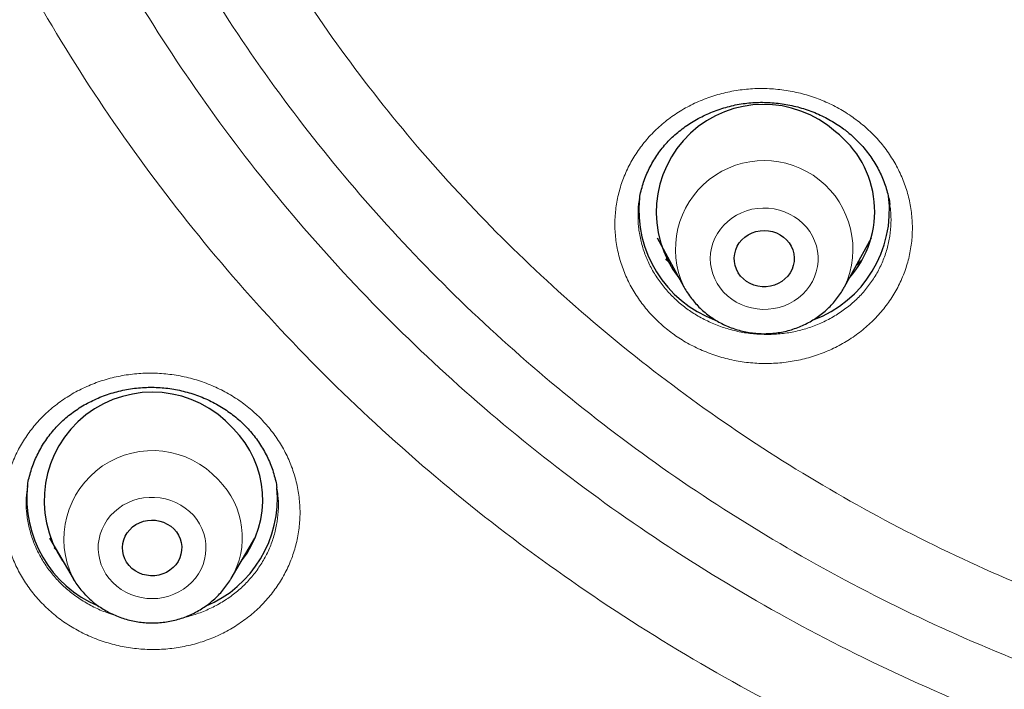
# Model space of a CAD drawing. Header units: millimetres. Extents: x 8 to 971, y 12 to 977.
# Tile 130 of 196: x 320.64 to 333.98, y 776.54 to 785.61. Entities that reach past the tile are written whole.
import ezdxf

# ---------------------------------------------------------------- set-up
doc = ezdxf.new("R2010")
doc.units = ezdxf.units.MM

msp = doc.modelspace()

# ---------------------------------------------------------------- linework, layer by layer
at = {"color": 7, "linetype": 'Continuous', "lineweight": 30}
for p, q in [((332.426, 783.107), (332.423, 783.122)), ((329.274, 782.657), (329.636, 781.992)), ((331.815, 781.992), (332.177, 782.657)), ((331.815, 781.992), (331.81, 781.984)), ((320.742, 779.3), (320.741, 779.29)), ((324.122, 779.265), (324.121, 779.274)), ((321.039, 778.587), (321.361, 778.04)), ((323.5, 778.04), (323.823, 778.587)), ((323.748, 778.445), (323.728, 778.426))]:
    msp.add_line(p, q, dxfattribs=at)
at = {"color": 252, "linetype": 'Continuous', "lineweight": 0}
for p, q in [((321.128, 778.436), (321.102, 778.462)), ((323.748, 778.445), (323.728, 778.426))]:
    msp.add_line(p, q, dxfattribs=at)
at = {"color": 252, "linetype": 'Continuous', "lineweight": 0, "flags": 128}
for points in [[(331.195, 782.899), (331.135, 782.942), (331.07, 782.978), (331.002, 783.008), (330.931, 783.032), (330.858, 783.048), (330.784, 783.057), (330.708, 783.059), (330.633, 783.054), (330.559, 783.042), (330.487, 783.022), (330.417, 782.996), (330.351, 782.963), (330.288, 782.923), (330.231, 782.878), (330.178, 782.828), (330.131, 782.773), (330.091, 782.713), (330.057, 782.65), (330.03, 782.584), (330.011, 782.516), (329.999, 782.446), (329.995, 782.375), (329.998, 782.305), (330.01, 782.235), (330.029, 782.166), (330.055, 782.1), (330.088, 782.037), (330.129, 781.977), (330.175, 781.922), (330.227, 781.871), (330.285, 781.825), (330.347, 781.786), (330.414, 781.752), (330.483, 781.726), (330.555, 781.706), (330.629, 781.693), (330.704, 781.687), (330.779, 781.689), (330.854, 781.698), (330.927, 781.714), (330.998, 781.737), (331.067, 781.766), (331.131, 781.803), (331.191, 781.845), (331.247, 781.893), (331.297, 781.946), (331.34, 782.003), (331.378, 782.065), (331.408, 782.129), (331.431, 782.197), (331.447, 782.266), (331.455, 782.336), (331.455, 782.407), (331.447, 782.477), (331.432, 782.546), (331.409, 782.614), (331.379, 782.678), (331.343, 782.74), (331.299, 782.798), (331.25, 782.851), (331.195, 782.899)], [(321.897, 777.987), (321.951, 777.938), (322.01, 777.894), (322.074, 777.857), (322.141, 777.825), (322.212, 777.801), (322.284, 777.783), (322.359, 777.772), (322.434, 777.769), (322.509, 777.773), (322.583, 777.784), (322.656, 777.803), (322.726, 777.828), (322.793, 777.86), (322.857, 777.898), (322.915, 777.942), (322.969, 777.992), (323.017, 778.046), (323.059, 778.105), (323.094, 778.167), (323.122, 778.233), (323.142, 778.301), (323.156, 778.37), (323.161, 778.441), (323.159, 778.512), (323.149, 778.582), (323.131, 778.65), (323.106, 778.717), (323.074, 778.781), (323.035, 778.841), (322.99, 778.898), (322.938, 778.949), (322.881, 778.996), (322.82, 779.036), (322.754, 779.071), (322.685, 779.099), (322.614, 779.12), (322.54, 779.134), (322.465, 779.141), (322.39, 779.141), (322.315, 779.133), (322.242, 779.119), (322.17, 779.097), (322.101, 779.068), (322.036, 779.033), (321.975, 778.992), (321.919, 778.945), (321.868, 778.893), (321.823, 778.836), (321.784, 778.775), (321.753, 778.711), (321.728, 778.644), (321.712, 778.576), (321.702, 778.505), (321.701, 778.435), (321.707, 778.364), (321.721, 778.295), (321.742, 778.227), (321.771, 778.162), (321.806, 778.1), (321.848, 778.041), (321.897, 777.987)]]:
    msp.add_lwpolyline(points, dxfattribs=at)
at = {"color": 7, "linetype": 'Continuous', "lineweight": 30, "flags": 128}
for points in [[(330.986, 782.666), (331.027, 782.629), (331.062, 782.587), (331.09, 782.541), (331.112, 782.491), (331.125, 782.44), (331.131, 782.387), (331.129, 782.333), (331.119, 782.281), (331.102, 782.23), (331.077, 782.182), (331.045, 782.138), (331.007, 782.099), (330.964, 782.064), (330.916, 782.036), (330.864, 782.015), (330.81, 782), (330.754, 781.992), (330.697, 781.992), (330.641, 782), (330.586, 782.015), (330.534, 782.036), (330.486, 782.064), (330.443, 782.099), (330.405, 782.138), (330.373, 782.182), (330.348, 782.23), (330.331, 782.281), (330.321, 782.333), (330.319, 782.387), (330.325, 782.44), (330.339, 782.491), (330.36, 782.541), (330.388, 782.587), (330.423, 782.629), (330.464, 782.666), (330.51, 782.697), (330.56, 782.722), (330.613, 782.74), (330.669, 782.751), (330.725, 782.755), (330.782, 782.751), (330.837, 782.74), (330.89, 782.722), (330.94, 782.697), (330.986, 782.666)], [(322.724, 778.713), (322.76, 778.672), (322.789, 778.627), (322.811, 778.579), (322.825, 778.528), (322.832, 778.476), (322.831, 778.423), (322.822, 778.371), (322.806, 778.32), (322.782, 778.273), (322.752, 778.228), (322.715, 778.189), (322.673, 778.154), (322.626, 778.125), (322.575, 778.103), (322.521, 778.088), (322.466, 778.079), (322.41, 778.078), (322.354, 778.085), (322.3, 778.098), (322.249, 778.119), (322.2, 778.146), (322.157, 778.179), (322.119, 778.218), (322.086, 778.261), (322.061, 778.308), (322.043, 778.358), (322.032, 778.409), (322.029, 778.462), (322.034, 778.514), (322.046, 778.566), (322.066, 778.615), (322.093, 778.661), (322.127, 778.703), (322.167, 778.74), (322.212, 778.772), (322.261, 778.798), (322.313, 778.817), (322.368, 778.828), (322.423, 778.833), (322.479, 778.83), (322.534, 778.82), (322.587, 778.803), (322.637, 778.779), (322.683, 778.749), (322.724, 778.713)]]:
    msp.add_lwpolyline(points, dxfattribs=at)
at = {"color": 7, "linetype": 'Continuous', "lineweight": 30}
for centre, radius, start, end in [((330.719, 783.007), 1.456, 48.1937, 217.8483), ((330.868, 783.015), 1.355, 318.3666, 52.6937), ((330.616, 783.031), 1.589, 174.022, 249.5469), ((330.835, 783.03), 1.587, 290.4618, 6.8106), ((322.433, 779.1), 1.465, 41.6806, 213.949), ((322.582, 779.113), 1.348, 321.9521, 45.4748), ((322.314, 779.126), 1.581, 173.4542, 247.0838), ((322.544, 779.129), 1.585, 292.6849, 5.0773)]:
    msp.add_arc(centre, radius, start, end, dxfattribs=at)
at = {"color": 252, "linetype": 'Continuous', "lineweight": 0}
for centre, radius, start, end in [((330.725, 782.5), 1.202, 335.0386, 204.8259), ((322.436, 778.574), 1.2, 42.2559, 206.2807), ((322.555, 778.598), 1.098, 329.1525, 45.4975)]:
    msp.add_arc(centre, radius, start, end, dxfattribs=at)
at = {"color": 7, "linetype": 'Continuous', "lineweight": 30}
for points, knots in [([(340.08, 755.314), (338.877, 755.42), (336.473, 755.633), (332.915, 756.297), (329.422, 757.208), (326.048, 758.376), (322.809, 759.778), (319.723, 761.402), (316.782, 763.249), (314.004, 765.307), (311.407, 767.563), (309.006, 770.004), (306.816, 772.614), (304.851, 775.377), (303.123, 778.277), (301.642, 781.296), (300.418, 784.414), (299.458, 787.613), (298.768, 790.873), (298.352, 794.173), (298.213, 797.494), (298.352, 800.816), (298.768, 804.116), (299.458, 807.376), (300.418, 810.575), (301.642, 813.693), (303.123, 816.712), (304.851, 819.612), (306.816, 822.375), (309.006, 824.985), (311.407, 827.426), (314.004, 829.682), (316.782, 831.74), (319.723, 833.586), (322.809, 835.21), (326.021, 836.602), (329.339, 837.752), (332.744, 838.655), (336.213, 839.303), (339.725, 839.694), (343.26, 839.824), (346.794, 839.694), (350.306, 839.303), (353.775, 838.655), (357.18, 837.752), (360.498, 836.602), (363.71, 835.21), (366.796, 833.586), (369.737, 831.74), (372.515, 829.682), (375.112, 827.426), (377.513, 824.985), (379.703, 822.375), (381.668, 819.612), (383.396, 816.712), (384.877, 813.693), (386.101, 810.575), (387.061, 807.376), (387.751, 804.116), (388.167, 800.816), (388.306, 797.494), (388.167, 794.173), (387.751, 790.873), (387.061, 787.613), (386.101, 784.414), (384.877, 781.296), (383.396, 778.277), (381.668, 775.377), (379.703, 772.614), (377.513, 770.004), (375.112, 767.563), (372.515, 765.307), (369.737, 763.249), (366.796, 761.402), (363.71, 759.778), (360.471, 758.376), (357.097, 757.208), (353.604, 756.297), (350.047, 755.633), (347.642, 755.42), (346.439, 755.314)], [0, 0, 0, 0, 0.013106, 0.026212, 0.039318, 0.052424, 0.065212, 0.078, 0.090788, 0.103576, 0.116364, 0.129151, 0.141939, 0.154727, 0.167515, 0.180303, 0.193091, 0.205879, 0.218667, 0.231454, 0.244242, 0.25703, 0.269818, 0.282606, 0.295394, 0.308182, 0.32097, 0.333758, 0.346545, 0.359333, 0.372121, 0.384909, 0.397697, 0.410485, 0.423273, 0.436061, 0.448848, 0.461636, 0.474424, 0.487212, 0.5, 0.512788, 0.525576, 0.538364, 0.551152, 0.563939, 0.576727, 0.589515, 0.602303, 0.615091, 0.627879, 0.640667, 0.653455, 0.666242, 0.67903, 0.691818, 0.704606, 0.717394, 0.730182, 0.74297, 0.755758, 0.768546, 0.781333, 0.794121, 0.806909, 0.819697, 0.832485, 0.845273, 0.858061, 0.870849, 0.883636, 0.896424, 0.909212, 0.922, 0.934788, 0.947576, 0.960682, 0.973788, 0.986894, 1, 1, 1, 1]), ([(295.761, 798.284), (295.761, 798.263), (295.761, 798.222), (295.761, 798.149), (295.761, 798.067), (295.761, 797.979), (295.762, 797.883), (295.762, 797.757), (295.764, 797.596), (295.766, 797.403), (295.77, 797.199), (295.775, 796.986), (295.782, 796.764), (295.789, 796.548), (295.797, 796.344), (295.805, 796.154), (295.814, 795.97), (295.824, 795.791), (295.833, 795.617), (295.844, 795.449), (295.854, 795.288), (295.863, 795.151), (295.871, 795.042), (295.877, 794.964), (295.881, 794.907), (295.884, 794.865), (295.887, 794.826), (295.891, 794.78), (295.896, 794.717), (295.903, 794.632), (295.912, 794.527), (295.921, 794.415), (295.937, 794.242), (295.958, 794.008), (295.989, 793.708), (296.02, 793.421), (296.051, 793.149), (296.082, 792.893), (296.115, 792.63), (296.151, 792.358), (296.191, 792.075), (296.235, 791.774), (296.285, 791.453), (296.34, 791.11), (296.403, 790.746), (296.472, 790.361), (296.549, 789.956), (296.635, 789.529), (296.729, 789.082), (296.815, 788.695), (296.89, 788.372), (296.95, 788.119), (297.013, 787.864), (297.075, 787.617), (297.133, 787.388), (297.186, 787.188), (297.232, 787.015), (297.272, 786.869), (297.306, 786.745), (297.334, 786.644), (297.356, 786.565), (297.373, 786.506), (297.385, 786.465), (297.395, 786.43), (297.405, 786.393), (297.418, 786.349), (297.433, 786.295), (297.451, 786.233), (297.477, 786.145), (297.511, 786.028), (297.556, 785.876), (297.608, 785.704), (297.668, 785.508), (297.736, 785.289), (297.813, 785.047), (297.899, 784.783), (297.992, 784.503), (298.09, 784.217), (298.189, 783.93), (298.361, 783.449), (298.61, 782.778), (298.947, 781.929), (299.296, 781.103), (299.631, 780.351), (299.949, 779.671), (300.247, 779.061), (300.546, 778.472), (300.843, 777.908), (301.111, 777.415), (301.349, 776.99), (301.557, 776.627), (301.727, 776.337), (301.858, 776.115), (301.951, 775.961), (302.037, 775.819), (302.114, 775.692), (302.177, 775.59), (302.227, 775.509), (302.265, 775.447), (302.297, 775.396), (302.325, 775.351), (302.354, 775.305), (302.388, 775.251), (302.432, 775.18), (302.489, 775.091), (302.558, 774.982), (302.639, 774.855), (302.733, 774.71), (302.838, 774.548), (302.956, 774.369), (303.087, 774.172), (303.231, 773.958), (303.389, 773.727), (303.577, 773.455), (303.792, 773.149), (304.03, 772.818), (304.323, 772.417), (304.67, 771.954), (305.072, 771.433), (305.469, 770.935), (305.858, 770.46), (306.239, 770.006), (306.612, 769.574), (306.975, 769.163), (307.329, 768.773), (307.672, 768.403), (308.004, 768.053), (308.323, 767.722), (308.631, 767.411), (308.925, 767.118), (309.215, 766.834), (309.504, 766.556), (309.798, 766.279), (310.093, 766.006), (310.391, 765.734), (310.834, 765.337), (311.43, 764.82), (312.187, 764.19), (312.873, 763.644), (313.483, 763.175), (313.888, 762.873), (314.166, 762.669), (314.31, 762.564), (314.438, 762.472), (314.549, 762.392), (314.646, 762.323), (314.728, 762.265), (314.793, 762.219), (314.836, 762.189), (314.864, 762.169), (314.884, 762.155), (314.908, 762.138), (314.941, 762.115), (314.991, 762.08), (315.064, 762.029), (315.161, 761.962), (315.281, 761.88), (315.422, 761.783), (315.586, 761.671), (315.773, 761.546), (315.982, 761.407), (316.215, 761.254), (316.471, 761.088), (316.751, 760.909), (317.056, 760.717), (317.384, 760.514), (317.736, 760.301), (318.109, 760.079), (318.505, 759.848), (318.926, 759.609), (319.376, 759.359), (319.855, 759.099), (320.364, 758.831), (320.9, 758.557), (321.344, 758.336), (321.61, 758.209), (321.686, 758.173)], [0, 0, 0, 0, 0.001286, 0.002533, 0.004186, 0.005939, 0.007857, 0.009946, 0.013573, 0.017621, 0.021591, 0.025897, 0.030492, 0.035025, 0.038959, 0.042786, 0.046505, 0.050118, 0.053624, 0.057022, 0.060313, 0.063344, 0.065353, 0.066928, 0.06807, 0.068793, 0.069517, 0.070434, 0.071543, 0.073382, 0.075571, 0.077883, 0.080242, 0.08605, 0.092126, 0.098472, 0.10351, 0.108705, 0.114058, 0.119568, 0.125274, 0.131388, 0.137944, 0.144941, 0.152378, 0.160257, 0.168577, 0.177337, 0.186539, 0.196182, 0.201303, 0.20654, 0.211893, 0.217157, 0.221911, 0.226142, 0.229652, 0.232698, 0.23528, 0.237397, 0.239049, 0.240223, 0.241056, 0.241659, 0.242412, 0.24335, 0.244473, 0.24578, 0.247273, 0.249991, 0.253166, 0.256798, 0.260885, 0.265527, 0.270643, 0.276235, 0.282277, 0.288403, 0.294494, 0.300548, 0.319236, 0.337571, 0.355555, 0.373186, 0.387038, 0.400664, 0.413921, 0.426657, 0.438873, 0.4475, 0.455847, 0.463914, 0.46762, 0.471263, 0.474643, 0.477588, 0.480098, 0.48184, 0.483287, 0.484439, 0.485428, 0.486442, 0.487677, 0.489264, 0.491415, 0.493992, 0.496993, 0.500421, 0.504273, 0.508551, 0.513255, 0.518383, 0.523937, 0.529916, 0.538138, 0.546239, 0.554194, 0.567681, 0.580726, 0.593327, 0.605487, 0.617203, 0.628477, 0.639309, 0.649698, 0.659645, 0.669149, 0.678211, 0.686831, 0.695009, 0.702744, 0.710761, 0.718641, 0.726537, 0.734449, 0.742378, 0.761557, 0.78083, 0.800198, 0.813033, 0.82591, 0.829773, 0.83324, 0.836311, 0.838986, 0.841266, 0.843277, 0.844829, 0.845924, 0.846363, 0.846809, 0.847364, 0.8481, 0.849162, 0.850954, 0.853264, 0.85609, 0.859433, 0.863293, 0.86767, 0.872563, 0.877973, 0.883922, 0.89039, 0.89738, 0.904889, 0.912919, 0.921311, 0.930205, 0.939601, 0.949499, 0.960115, 0.971254, 0.982914, 0.995097, 1, 1, 1, 1]), ([(329.035, 783.177), (329.037, 783.191), (329.043, 783.237), (329.062, 783.315), (329.09, 783.411), (329.126, 783.505), (329.167, 783.596), (329.215, 783.685), (329.268, 783.77), (329.327, 783.851), (329.391, 783.928), (329.46, 784.001), (329.534, 784.068), (329.613, 784.132), (329.697, 784.192), (329.786, 784.247), (329.879, 784.297), (329.976, 784.343), (330.075, 784.382), (330.177, 784.416), (330.281, 784.444), (330.386, 784.466), (330.491, 784.481), (330.596, 784.49), (330.702, 784.492), (330.808, 784.489), (330.914, 784.48), (331.021, 784.464), (331.127, 784.442), (331.231, 784.415), (331.334, 784.381), (331.435, 784.342), (331.532, 784.297), (331.626, 784.247), (331.716, 784.192), (331.787, 784.143), (331.827, 784.112), (331.839, 784.102)], [0, 0, 0, 0, 0.012857, 0.042949, 0.07316, 0.10343, 0.133681, 0.163831, 0.193817, 0.223585, 0.253086, 0.282277, 0.311207, 0.34031, 0.369708, 0.399351, 0.429167, 0.459083, 0.489007, 0.518827, 0.548457, 0.577822, 0.60686, 0.635547, 0.66408, 0.692864, 0.721897, 0.751144, 0.780558, 0.810086, 0.83967, 0.86924, 0.898731, 0.928102, 0.957315, 0.986351, 1, 1, 1, 1]), ([(331.839, 784.102), (331.852, 784.092), (331.892, 784.06), (331.955, 784.003), (332.027, 783.931), (332.094, 783.854), (332.156, 783.773), (332.213, 783.688), (332.264, 783.6), (332.309, 783.51), (332.348, 783.417), (332.381, 783.322), (332.406, 783.227), (332.422, 783.155), (332.427, 783.115), (332.428, 783.107)], [0, 0, 0, 0, 0.040643, 0.123859, 0.207592, 0.292071, 0.377218, 0.46292, 0.549048, 0.635422, 0.721896, 0.808239, 0.8943, 0.97994, 1, 1, 1, 1]), ([(329.469, 782.299), (329.466, 782.302), (329.438, 782.324), (329.413, 782.349), (329.391, 782.371)], [0, 0, 0, 0, 0.114568, 1, 1, 1, 1]), ([(332.047, 782.355), (332.039, 782.345), (332.015, 782.321), (331.99, 782.299), (331.974, 782.285)], [0, 0, 0, 0, 0.385769, 1, 1, 1, 1]), ([(329.635, 781.995), (329.636, 781.992), (329.651, 781.962), (329.685, 781.909), (329.737, 781.835), (329.794, 781.767), (329.857, 781.702), (329.924, 781.642), (329.996, 781.587), (330.072, 781.537), (330.152, 781.493), (330.235, 781.455), (330.321, 781.422), (330.409, 781.396), (330.499, 781.377), (330.59, 781.364), (330.683, 781.357), (330.775, 781.358), (330.867, 781.365), (330.959, 781.378), (331.049, 781.398), (331.137, 781.425), (331.223, 781.458), (331.306, 781.497), (331.386, 781.542), (331.463, 781.593), (331.535, 781.649), (331.602, 781.71), (331.665, 781.776), (331.721, 781.846), (331.77, 781.915), (331.797, 781.962), (331.809, 781.984)], [0, 0, 0, 0, 0.004283, 0.038387, 0.072539, 0.106742, 0.140999, 0.175312, 0.209688, 0.244121, 0.278608, 0.313153, 0.347746, 0.382386, 0.417068, 0.451784, 0.486531, 0.521302, 0.556089, 0.590885, 0.625683, 0.660475, 0.695253, 0.730009, 0.764739, 0.799433, 0.834084, 0.868685, 0.903234, 0.937726, 0.97215, 1, 1, 1, 1]), ([(320.742, 779.29), (320.744, 779.304), (320.75, 779.352), (320.769, 779.43), (320.797, 779.526), (320.831, 779.621), (320.873, 779.714), (320.92, 779.804), (320.974, 779.892), (321.033, 779.975), (321.098, 780.055), (321.167, 780.13), (321.241, 780.2), (321.319, 780.264), (321.401, 780.324), (321.488, 780.38), (321.58, 780.43), (321.675, 780.476), (321.774, 780.516), (321.876, 780.551), (321.98, 780.58), (322.085, 780.603), (322.192, 780.619), (322.299, 780.629), (322.406, 780.633), (322.513, 780.63), (322.618, 780.622), (322.724, 780.607), (322.828, 780.586), (322.932, 780.559), (323.034, 780.526), (323.134, 780.487), (323.231, 780.442), (323.325, 780.392), (323.416, 780.336), (323.502, 780.276), (323.584, 780.212), (323.66, 780.143), (323.732, 780.07), (323.798, 779.993), (323.86, 779.912), (323.916, 779.828), (323.966, 779.739), (324.011, 779.648), (324.049, 779.555), (324.081, 779.459), (324.106, 779.365), (324.117, 779.303), (324.123, 779.274)], [0, 0, 0, 0, 0.010053, 0.032183, 0.054529, 0.07704, 0.099655, 0.122314, 0.14493, 0.167428, 0.189748, 0.211835, 0.233647, 0.25525, 0.276764, 0.29855, 0.320495, 0.34257, 0.364738, 0.386956, 0.409176, 0.43134, 0.45341, 0.47535, 0.497138, 0.518767, 0.540268, 0.561851, 0.583571, 0.605414, 0.62736, 0.649381, 0.671449, 0.693528, 0.715576, 0.737566, 0.759475, 0.781289, 0.802996, 0.824654, 0.846492, 0.868495, 0.890641, 0.912907, 0.935254, 0.957653, 0.980065, 1, 1, 1, 1]), ([(321.128, 778.435), (321.126, 778.437), (321.118, 778.444), (321.11, 778.452), (321.105, 778.458)], [0, 0, 0, 0, 0.240213, 1, 1, 1, 1]), ([(321.36, 778.043), (321.361, 778.041), (321.376, 778.012), (321.411, 777.961), (321.465, 777.889), (321.51, 777.839), (321.537, 777.811), (321.542, 777.806)], [0, 0, 0, 0, 0.023985, 0.32195, 0.620345, 0.919227, 1, 1, 1, 1]), ([(321.542, 777.806), (321.557, 777.791), (321.593, 777.756), (321.655, 777.704), (321.729, 777.651), (321.806, 777.603), (321.887, 777.561), (321.971, 777.525), (322.058, 777.495), (322.147, 777.471), (322.237, 777.454), (322.329, 777.443), (322.421, 777.439), (322.513, 777.442), (322.605, 777.451), (322.696, 777.467), (322.786, 777.489), (322.874, 777.518), (322.959, 777.554), (323.041, 777.595), (323.119, 777.642), (323.194, 777.695), (323.265, 777.753), (323.33, 777.815), (323.391, 777.883), (323.446, 777.955), (323.482, 778.007), (323.498, 778.037), (323.5, 778.04)], [0, 0, 0, 0, 0.027226, 0.067219, 0.107259, 0.147366, 0.187537, 0.22777, 0.26806, 0.308403, 0.34879, 0.389216, 0.429675, 0.47016, 0.51066, 0.551166, 0.591672, 0.632169, 0.672644, 0.713096, 0.753511, 0.793879, 0.834195, 0.874456, 0.91465, 0.954769, 0.99482, 1, 1, 1, 1])]:
    msp.add_open_spline(points, degree=3, knots=knots, dxfattribs=at)
at = {"color": 252, "linetype": 'Continuous', "lineweight": 0}
for points, knots in [([(339.798, 773.529), (339.084, 773.638), (337.655, 773.856), (335.559, 774.4), (333.572, 775.079), (331.704, 775.889), (329.961, 776.806), (328.299, 777.85), (326.729, 779.012), (325.262, 780.287), (323.905, 781.666), (322.668, 783.141), (321.558, 784.703), (320.581, 786.341), (319.744, 788.047), (319.053, 789.809), (318.51, 791.616), (318.12, 793.458), (317.885, 795.323), (317.807, 797.199), (317.885, 799.076), (318.12, 800.941), (318.51, 802.783), (319.053, 804.59), (319.744, 806.352), (320.581, 808.058), (321.558, 809.696), (322.668, 811.258), (323.905, 812.733), (325.262, 814.112), (326.729, 815.387), (328.299, 816.549), (329.961, 817.593), (331.704, 818.51), (333.519, 819.296), (335.394, 819.946), (337.318, 820.456), (339.278, 820.823), (341.263, 821.043), (343.26, 821.117), (345.257, 821.043), (347.241, 820.823), (349.201, 820.456), (351.125, 819.946), (353, 819.296), (354.815, 818.51), (356.558, 817.593), (358.22, 816.549), (359.79, 815.387), (361.257, 814.112), (362.614, 812.733), (363.851, 811.258), (364.961, 809.696), (365.938, 808.058), (366.775, 806.352), (367.466, 804.59), (368.009, 802.783), (368.399, 800.941), (368.634, 799.076), (368.712, 797.199), (368.634, 795.323), (368.399, 793.458), (368.009, 791.616), (367.466, 789.809), (366.775, 788.047), (365.938, 786.341), (364.961, 784.703), (363.851, 783.141), (362.614, 781.666), (361.257, 780.287), (359.79, 779.012), (358.22, 777.85), (356.558, 776.806), (354.815, 775.889), (352.95, 775.08), (350.968, 774.403), (348.88, 773.86), (347.457, 773.641), (346.745, 773.532)], [0, 0, 0, 0, 0.014209, 0.028417, 0.042626, 0.055696, 0.068766, 0.081836, 0.094907, 0.107977, 0.121047, 0.134117, 0.147187, 0.160257, 0.173327, 0.186398, 0.199468, 0.212538, 0.225608, 0.238678, 0.251748, 0.264818, 0.277889, 0.290959, 0.304029, 0.317099, 0.330169, 0.343239, 0.356309, 0.36938, 0.38245, 0.39552, 0.40859, 0.42166, 0.43473, 0.4478, 0.460871, 0.473941, 0.487011, 0.500081, 0.513151, 0.526221, 0.539292, 0.552362, 0.565432, 0.578502, 0.591572, 0.604642, 0.617712, 0.630783, 0.643853, 0.656923, 0.669993, 0.683063, 0.696133, 0.709203, 0.722274, 0.735344, 0.748414, 0.761484, 0.774554, 0.787624, 0.800694, 0.813765, 0.826835, 0.839905, 0.852975, 0.866045, 0.879115, 0.892186, 0.905256, 0.918326, 0.931396, 0.944466, 0.957536, 0.971691, 0.985845, 1, 1, 1, 1]), ([(346.66, 774.616), (347.327, 774.721), (348.662, 774.93), (350.619, 775.442), (352.485, 776.082), (354.251, 776.847), (355.909, 777.72), (357.49, 778.712), (358.983, 779.818), (360.379, 781.031), (361.669, 782.342), (362.846, 783.745), (363.902, 785.231), (364.831, 786.789), (365.627, 788.411), (366.285, 790.087), (366.801, 791.807), (367.172, 793.559), (367.395, 795.333), (367.47, 797.118), (367.395, 798.903), (367.172, 800.677), (366.801, 802.429), (366.285, 804.148), (365.627, 805.824), (364.831, 807.446), (363.902, 809.005), (362.846, 810.49), (361.669, 811.893), (360.379, 813.205), (358.983, 814.417), (357.49, 815.523), (355.909, 816.515), (354.251, 817.388), (352.524, 818.136), (350.741, 818.754), (348.911, 819.239), (347.047, 819.588), (345.159, 819.798), (343.26, 819.868), (341.36, 819.798), (339.472, 819.588), (337.608, 819.239), (335.778, 818.754), (333.995, 818.136), (332.268, 817.388), (330.61, 816.515), (329.029, 815.523), (327.536, 814.417), (326.14, 813.205), (324.85, 811.893), (323.673, 810.49), (322.617, 809.005), (321.688, 807.446), (320.892, 805.824), (320.234, 804.148), (319.718, 802.429), (319.347, 800.677), (319.124, 798.903), (319.049, 797.118), (319.124, 795.333), (319.347, 793.559), (319.718, 791.807), (320.234, 790.087), (320.892, 788.411), (321.688, 786.789), (322.617, 785.231), (323.673, 783.745), (324.85, 782.342), (326.14, 781.031), (327.536, 779.818), (329.029, 778.712), (330.61, 777.72), (332.268, 776.847), (334.034, 776.082), (335.9, 775.442), (337.858, 774.93), (339.192, 774.721), (339.859, 774.616)], [0, 0, 0, 0, 0.013976, 0.027953, 0.041929, 0.055017, 0.068105, 0.081192, 0.09428, 0.107368, 0.120455, 0.133543, 0.146631, 0.159719, 0.172806, 0.185894, 0.198982, 0.212069, 0.225157, 0.238245, 0.251332, 0.26442, 0.277508, 0.290595, 0.303683, 0.316771, 0.329859, 0.342946, 0.356034, 0.369122, 0.382209, 0.395297, 0.408385, 0.421472, 0.43456, 0.447648, 0.460735, 0.473823, 0.486911, 0.499999, 0.513086, 0.526174, 0.539262, 0.552349, 0.565437, 0.578525, 0.591612, 0.6047, 0.617788, 0.630876, 0.643963, 0.657051, 0.670139, 0.683226, 0.696314, 0.709402, 0.722489, 0.735577, 0.748665, 0.761752, 0.77484, 0.787928, 0.801016, 0.814103, 0.827191, 0.840279, 0.853366, 0.866454, 0.879542, 0.892629, 0.905717, 0.918805, 0.931893, 0.94498, 0.958068, 0.972045, 0.986023, 1, 1, 1, 1]), ([(339.895, 775.418), (339.266, 775.519), (338.009, 775.721), (336.165, 776.207), (334.396, 776.815), (332.712, 777.545), (331.121, 778.382), (329.604, 779.334), (328.172, 780.396), (326.832, 781.559), (325.594, 782.818), (324.465, 784.164), (323.451, 785.589), (322.56, 787.085), (321.796, 788.642), (321.165, 790.25), (320.67, 791.9), (320.314, 793.581), (320.099, 795.283), (320.028, 796.996), (320.099, 798.709), (320.314, 800.411), (320.67, 802.092), (321.165, 803.742), (321.796, 805.35), (322.56, 806.907), (323.451, 808.403), (324.465, 809.828), (325.594, 811.174), (326.832, 812.433), (328.172, 813.596), (329.604, 814.657), (331.121, 815.61), (332.712, 816.447), (334.369, 817.165), (336.081, 817.758), (337.836, 818.224), (339.625, 818.558), (341.437, 818.759), (343.26, 818.827), (345.082, 818.759), (346.894, 818.558), (348.683, 818.224), (350.439, 817.758), (352.15, 817.165), (353.807, 816.447), (355.398, 815.61), (356.915, 814.657), (358.347, 813.596), (359.687, 812.433), (360.925, 811.174), (362.054, 809.828), (363.068, 808.403), (363.959, 806.907), (364.723, 805.35), (365.354, 803.742), (365.849, 802.092), (366.205, 800.411), (366.42, 798.709), (366.491, 796.996), (366.42, 795.283), (366.205, 793.581), (365.849, 791.9), (365.354, 790.25), (364.723, 788.642), (363.959, 787.085), (363.068, 785.589), (362.054, 784.164), (360.925, 782.818), (359.687, 781.559), (358.347, 780.396), (356.915, 779.334), (355.398, 778.382), (353.807, 777.545), (352.12, 776.814), (350.346, 776.205), (348.494, 775.717), (347.231, 775.515), (346.6, 775.415)], [0, 0, 0, 0, 0.013748, 0.027497, 0.041245, 0.05435, 0.067455, 0.080559, 0.093664, 0.106769, 0.119873, 0.132978, 0.146083, 0.159188, 0.172292, 0.185397, 0.198502, 0.211606, 0.224711, 0.237816, 0.250921, 0.264025, 0.27713, 0.290235, 0.30334, 0.316444, 0.329549, 0.342654, 0.355758, 0.368863, 0.381968, 0.395073, 0.408177, 0.421282, 0.434387, 0.447492, 0.460596, 0.473701, 0.486806, 0.49991, 0.513015, 0.52612, 0.539225, 0.552329, 0.565434, 0.578539, 0.591643, 0.604748, 0.617853, 0.630958, 0.644062, 0.657167, 0.670272, 0.683377, 0.696481, 0.709586, 0.722691, 0.735795, 0.7489, 0.762005, 0.77511, 0.788214, 0.801319, 0.814424, 0.827529, 0.840633, 0.853738, 0.866843, 0.879947, 0.893052, 0.906157, 0.919262, 0.932366, 0.945471, 0.958576, 0.972384, 0.986192, 1, 1, 1, 1]), ([(345.541, 776.246), (346.07, 776.308), (347.129, 776.432), (348.694, 776.754), (350.231, 777.175), (351.774, 777.715), (353.312, 778.381), (354.828, 779.179), (356.273, 780.087), (357.638, 781.098), (358.915, 782.207), (360.095, 783.406), (361.171, 784.689), (362.136, 786.047), (362.986, 787.473), (363.713, 788.956), (364.315, 790.488), (364.787, 792.061), (365.126, 793.663), (365.33, 795.285), (365.398, 796.917), (365.33, 798.549), (365.125, 800.171), (364.786, 801.773), (364.314, 803.345), (363.713, 804.878), (362.985, 806.361), (362.135, 807.786), (361.17, 809.144), (360.093, 810.427), (358.914, 811.626), (357.637, 812.735), (356.272, 813.746), (354.827, 814.654), (353.31, 815.452), (351.731, 816.135), (350.101, 816.701), (348.427, 817.144), (346.723, 817.463), (344.996, 817.655), (343.26, 817.719), (341.523, 817.654), (339.796, 817.462), (338.092, 817.144), (336.419, 816.7), (334.788, 816.135), (333.209, 815.451), (331.693, 814.653), (330.248, 813.745), (328.882, 812.734), (327.606, 811.625), (326.426, 810.426), (325.35, 809.143), (324.384, 807.785), (323.535, 806.359), (322.808, 804.876), (322.206, 803.344), (321.734, 801.771), (321.395, 800.169), (321.191, 798.547), (321.123, 796.915), (321.191, 795.283), (321.395, 793.661), (321.735, 792.059), (322.207, 790.487), (322.808, 788.954), (323.536, 787.471), (324.385, 786.046), (325.351, 784.688), (326.427, 783.405), (327.607, 782.206), (328.884, 781.097), (330.249, 780.086), (331.694, 779.178), (333.211, 778.38), (334.748, 777.715), (336.291, 777.174), (337.827, 776.754), (339.391, 776.432), (340.449, 776.308), (340.979, 776.246)], [0, 0, 0, 0, 0.011909, 0.023818, 0.035727, 0.047636, 0.060561, 0.073486, 0.086411, 0.099336, 0.112261, 0.125186, 0.138111, 0.151036, 0.163961, 0.176886, 0.189811, 0.202736, 0.215661, 0.228586, 0.241512, 0.254437, 0.267362, 0.280287, 0.293212, 0.306137, 0.319062, 0.331987, 0.344912, 0.357837, 0.370762, 0.383687, 0.396612, 0.409537, 0.422462, 0.435388, 0.448313, 0.461238, 0.474163, 0.487088, 0.500013, 0.512938, 0.525863, 0.538788, 0.551713, 0.564638, 0.577563, 0.590488, 0.603413, 0.616338, 0.629264, 0.642189, 0.655114, 0.668039, 0.680964, 0.693889, 0.706814, 0.719739, 0.732664, 0.745589, 0.758514, 0.771439, 0.784364, 0.797289, 0.810214, 0.823139, 0.836065, 0.84899, 0.861915, 0.87484, 0.887765, 0.90069, 0.913615, 0.92654, 0.939465, 0.95239, 0.964293, 0.976195, 0.988098, 1, 1, 1, 1]), ([(322.449, 759.406), (321.621, 759.825), (319.961, 760.664), (317.582, 762.104), (315.295, 763.667), (313.121, 765.36), (311.029, 767.208), (309.03, 769.213), (307.141, 771.378), (305.405, 773.658), (303.828, 776.038), (302.422, 778.507), (301.194, 781.053), (300.146, 783.669), (299.283, 786.349), (298.606, 789.08), (298.121, 791.846), (297.817, 794.632), (297.78, 796.495), (297.761, 797.426)], [0, 0, 0, 0, 0.056574, 0.113415, 0.17016, 0.226689, 0.283221, 0.342868, 0.402514, 0.462416, 0.522329, 0.581975, 0.64161, 0.701258, 0.760903, 0.820805, 0.880718, 0.940364, 1, 1, 1, 1]), ([(332.013, 784.225), (332.014, 784.224), (332.072, 784.178), (332.183, 784.08), (332.329, 783.919), (332.456, 783.743), (332.56, 783.556), (332.641, 783.36), (332.698, 783.156), (332.73, 782.949), (332.736, 782.739), (332.718, 782.531), (332.674, 782.326), (332.605, 782.127), (332.513, 781.937), (332.397, 781.757), (332.261, 781.592), (332.105, 781.441), (331.931, 781.308), (331.741, 781.194), (331.539, 781.1), (331.327, 781.029), (331.106, 780.98), (330.881, 780.954), (330.654, 780.952), (330.427, 780.973), (330.205, 781.018), (329.989, 781.086), (329.782, 781.175), (329.591, 781.282), (329.418, 781.405), (329.26, 781.544), (329.115, 781.702), (328.988, 781.876), (328.881, 782.063), (328.799, 782.259), (328.74, 782.462), (328.706, 782.67), (328.698, 782.879), (328.716, 783.088), (328.758, 783.293), (328.825, 783.492), (328.916, 783.683), (329.03, 783.863), (329.165, 784.03), (329.32, 784.181), (329.493, 784.316), (329.681, 784.431), (329.883, 784.526), (330.095, 784.599), (330.315, 784.649), (330.54, 784.677), (330.767, 784.681), (330.994, 784.66), (331.216, 784.617), (331.433, 784.551), (331.64, 784.463), (331.836, 784.356), (331.954, 784.268), (332.013, 784.225)], [0, 0, 0, 0, 0.000189, 0.018023, 0.035913, 0.053746, 0.071579, 0.089469, 0.107301, 0.125153, 0.143062, 0.160914, 0.178798, 0.196738, 0.214622, 0.232534, 0.250504, 0.268416, 0.286344, 0.304328, 0.322256, 0.340176, 0.358154, 0.376074, 0.39397, 0.411923, 0.429819, 0.447682, 0.465602, 0.483465, 0.50016, 0.516854, 0.534697, 0.552597, 0.57044, 0.588282, 0.606181, 0.624023, 0.641884, 0.659802, 0.677664, 0.695557, 0.713507, 0.731401, 0.74932, 0.767296, 0.785216, 0.803143, 0.821128, 0.839055, 0.85697, 0.874941, 0.892856, 0.910741, 0.928684, 0.946569, 0.964361, 0.982208, 1, 1, 1, 1]), ([(329.034, 783.177), (329.033, 783.171), (329.019, 783.107), (329.014, 782.983), (329.019, 782.805), (329.048, 782.629), (329.098, 782.457), (329.168, 782.291), (329.258, 782.133), (329.367, 781.984), (329.489, 781.851), (329.624, 781.733), (329.771, 781.628), (329.933, 781.537), (330.109, 781.461), (330.293, 781.403), (330.482, 781.364), (330.674, 781.346), (330.868, 781.347), (331.059, 781.368), (331.246, 781.409), (331.427, 781.469), (331.599, 781.548), (331.76, 781.645), (331.908, 781.757), (332.041, 781.884), (332.157, 782.024), (332.255, 782.176), (332.334, 782.337), (332.393, 782.506), (332.431, 782.679), (332.445, 782.856), (332.444, 783), (332.43, 783.083), (332.426, 783.107)], [0, 0, 0, 0, 0.003358, 0.036302, 0.069142, 0.101936, 0.134833, 0.167624, 0.20041, 0.233301, 0.266086, 0.29676, 0.327433, 0.360257, 0.393185, 0.426009, 0.4589, 0.491896, 0.524788, 0.557736, 0.59079, 0.623739, 0.656712, 0.68979, 0.722762, 0.755716, 0.788773, 0.821727, 0.854631, 0.887637, 0.920539, 0.953383, 0.98633, 1, 1, 1, 1]), ([(329.469, 782.298), (329.447, 782.317), (329.42, 782.339), (329.397, 782.364), (329.393, 782.368)], [0, 0, 0, 0, 0.845255, 1, 1, 1, 1]), ([(332.045, 782.35), (332.032, 782.336), (332.009, 782.312), (331.983, 782.29), (331.972, 782.281)], [0, 0, 0, 0, 0.572251, 1, 1, 1, 1]), ([(320.957, 777.688), (320.908, 777.741), (320.809, 777.847), (320.685, 778.025), (320.582, 778.213), (320.503, 778.411), (320.448, 778.616), (320.418, 778.825), (320.413, 779.035), (320.434, 779.245), (320.48, 779.451), (320.55, 779.65), (320.644, 779.841), (320.76, 780.021), (320.898, 780.187), (321.055, 780.338), (321.229, 780.471), (321.419, 780.585), (321.621, 780.678), (321.833, 780.75), (322.053, 780.798), (322.278, 780.823), (322.504, 780.825), (322.729, 780.803), (322.951, 780.757), (323.166, 780.689), (323.371, 780.599), (323.565, 780.488), (323.74, 780.36), (323.896, 780.219), (324.035, 780.064), (324.159, 779.891), (324.263, 779.703), (324.344, 779.506), (324.4, 779.301), (324.432, 779.092), (324.439, 778.882), (324.419, 778.672), (324.375, 778.466), (324.307, 778.265), (324.214, 778.074), (324.099, 777.894), (323.963, 777.726), (323.807, 777.575), (323.633, 777.441), (323.445, 777.325), (323.244, 777.231), (323.032, 777.158), (322.812, 777.108), (322.588, 777.081), (322.362, 777.078), (322.136, 777.098), (321.914, 777.143), (321.699, 777.209), (321.492, 777.298), (321.298, 777.408), (321.117, 777.537), (321.01, 777.637), (320.957, 777.688)], [0, 0, 0, 0, 0.0178395, 0.0357363, 0.0535759, 0.0714386, 0.0893578, 0.1072213, 0.1250908, 0.143017, 0.1608865, 0.1787667, 0.1967046, 0.2145854, 0.2324755, 0.2504236, 0.2683139, 0.2862095, 0.3041625, 0.3220579, 0.3399513, 0.3579018, 0.375795, 0.3936798, 0.4116215, 0.4295063, 0.4473801, 0.4653108, 0.4831839, 0.4999187, 0.5166539, 0.5345203, 0.552444, 0.5703099, 0.5881767, 0.6060989, 0.6239654, 0.6418379, 0.6597681, 0.6776405, 0.6955251, 0.7134656, 0.7313497, 0.7492425, 0.7671922, 0.7850849, 0.8029807, 0.820934, 0.8388296, 0.8567207, 0.8746691, 0.8925602, 0.9104416, 0.9283797, 0.9462612, 0.9641551, 0.9821057, 1, 1, 1, 1]), ([(320.741, 779.29), (320.735, 779.236), (320.721, 779.124), (320.726, 778.95), (320.752, 778.773), (320.799, 778.599), (320.866, 778.431), (320.953, 778.271), (321.058, 778.12), (321.142, 778.029), (321.184, 777.984)], [0, 0, 0, 0, 0.114733, 0.241217, 0.367635, 0.494453, 0.620869, 0.74711, 0.873759, 1, 1, 1, 1]), ([(322.86, 777.515), (322.889, 777.521), (322.981, 777.541), (323.128, 777.594), (323.3, 777.673), (323.46, 777.771), (323.608, 777.884), (323.74, 778.013), (323.856, 778.155), (323.954, 778.308), (324.033, 778.47), (324.091, 778.64), (324.129, 778.815), (324.145, 778.993), (324.143, 779.144), (324.127, 779.234), (324.122, 779.265)], [0, 0, 0, 0, 0.036213, 0.113368, 0.190277, 0.267187, 0.344341, 0.421247, 0.498125, 0.575244, 0.65212, 0.728951, 0.806033, 0.882861, 0.959666, 1, 1, 1, 1]), ([(321.184, 777.984), (321.185, 777.984), (321.228, 777.94), (321.322, 777.856), (321.475, 777.746), (321.64, 777.653), (321.789, 777.587), (321.884, 777.559), (321.919, 777.549)], [0, 0, 0, 0, 0.000865, 0.219718, 0.43928, 0.658137, 0.877134, 1, 1, 1, 1])]:
    msp.add_open_spline(points, degree=3, knots=knots, dxfattribs=at)

doc.saveas('drawing.dxf')
